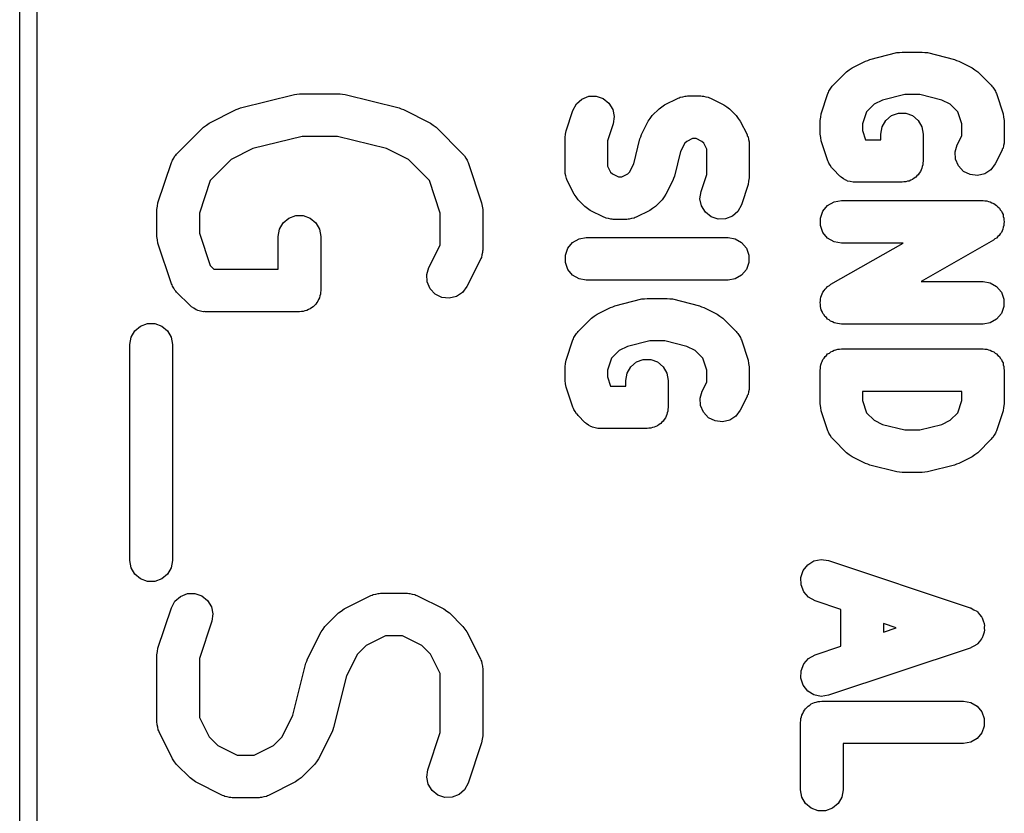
# Model space of a CAD drawing. Extents: x 81 to 161, y -172 to -32.
# Tile 70 of 94: x 95.87 to 102.82, y -92.92 to -87.32. Entities that reach past the tile are written whole.
import ezdxf

# ---------------------------------------------------------------- set-up
doc = ezdxf.new("R2010")
doc.units = 0
doc.header["$MEASUREMENT"] = 0
doc.layers.add('BLACK', color=7, linetype='CONTINUOUS')

msp = doc.modelspace()

# ---------------------------------------------------------------- linework, layer by layer
at = {"layer": 'BLACK', "linetype": 'CONTINUOUS'}
for p, q in [((95.987, -75.845), (95.987, -105.476)), ((95.867, -105.41), (95.867, -75.9103)), ((101.868, -87.5958), (102.059, -87.5481)), ((102.059, -87.5481), (102.077, -87.5469)), ((102.077, -87.5469), (102.095, -87.5437)), ((102.095, -87.5437), (102.238, -87.5437)), ((102.238, -87.5437), (102.256, -87.5469)), ((102.256, -87.5469), (102.274, -87.5481)), ((102.274, -87.5481), (102.465, -87.5958)), ((101.742, -87.6547), (101.838, -87.6071)), ((101.838, -87.6071), (101.853, -87.6024)), ((101.853, -87.6024), (101.868, -87.5958)), ((102.465, -87.5958), (102.48, -87.6024)), ((102.48, -87.6024), (102.496, -87.6071)), ((102.496, -87.6071), (102.591, -87.6547)), ((101.608, -87.7781), (101.703, -87.6828)), ((101.703, -87.6828), (101.723, -87.6691)), ((101.723, -87.6691), (101.742, -87.6547)), ((102.591, -87.6547), (102.61, -87.669)), ((102.61, -87.669), (102.63, -87.6828)), ((102.63, -87.6828), (102.725, -87.7781)), ((101.603, -87.7852), (101.608, -87.7781)), ((102.725, -87.7781), (102.73, -87.7852)), ((97.425, -87.9383), (97.806, -87.843)), ((97.806, -87.843), (97.8243, -87.8418)), ((97.8243, -87.8418), (97.8424, -87.8386)), ((97.8424, -87.8386), (98.1281, -87.8386)), ((98.1281, -87.8386), (98.1462, -87.8418)), ((98.1462, -87.8418), (98.1645, -87.843)), ((98.1645, -87.843), (98.5454, -87.9383)), ((101.524, -87.9796), (101.572, -87.8367)), ((101.572, -87.8367), (101.576, -87.8291)), ((101.576, -87.8291), (101.578, -87.8207)), ((101.578, -87.8207), (101.588, -87.8064)), ((101.588, -87.8064), (101.597, -87.7909)), ((101.597, -87.7909), (101.603, -87.7852)), ((102.114, -87.8437), (101.957, -87.8828)), ((102.22, -87.8437), (102.114, -87.8437)), ((102.376, -87.8828), (102.22, -87.8437)), ((102.73, -87.7852), (102.736, -87.7909)), ((102.736, -87.7909), (102.745, -87.8064)), ((102.745, -87.8064), (102.755, -87.8207)), ((102.755, -87.8207), (102.757, -87.8291)), ((102.757, -87.8291), (102.761, -87.8367)), ((102.761, -87.8367), (102.809, -87.9796)), ((99.7719, -87.9558), (99.7967, -87.9099)), ((99.7967, -87.9099), (99.8357, -87.8754)), ((99.8357, -87.8754), (99.8842, -87.8562)), ((99.8842, -87.8562), (99.9362, -87.8548)), ((99.9362, -87.8548), (99.9857, -87.8713)), ((99.9857, -87.8713), (100.026, -87.9037)), ((100.026, -87.9037), (100.054, -87.9481)), ((100.399, -87.931), (100.419, -87.9166)), ((100.419, -87.9166), (100.514, -87.869)), ((100.514, -87.869), (100.522, -87.8666)), ((100.522, -87.8666), (100.53, -87.8622)), ((100.53, -87.8622), (100.547, -87.8592)), ((100.547, -87.8592), (100.564, -87.8542)), ((100.564, -87.8542), (100.572, -87.8547)), ((100.572, -87.8547), (100.581, -87.8532)), ((100.581, -87.8532), (100.676, -87.8532)), ((100.676, -87.8532), (100.685, -87.8547)), ((100.685, -87.8547), (100.693, -87.8542)), ((100.693, -87.8542), (100.71, -87.8592)), ((100.71, -87.8592), (100.727, -87.8622)), ((100.727, -87.8622), (100.735, -87.8666)), ((100.735, -87.8666), (100.743, -87.869)), ((100.743, -87.869), (100.838, -87.9166)), ((100.838, -87.9166), (100.858, -87.931)), ((101.898, -87.9122), (101.845, -87.9652)), ((101.957, -87.8828), (101.898, -87.9122)), ((102.435, -87.9122), (102.376, -87.8828)), ((102.488, -87.9652), (102.435, -87.9122)), ((97.2039, -88.0449), (97.3943, -87.9496)), ((97.3943, -87.9496), (97.4101, -87.945)), ((97.4101, -87.945), (97.425, -87.9383)), ((98.5454, -87.9383), (98.5604, -87.945)), ((98.5604, -87.945), (98.5761, -87.9496)), ((98.5761, -87.9496), (98.7666, -88.0449)), ((99.7243, -88.0986), (99.7719, -87.9558)), ((100.054, -87.9481), (100.064, -87.9991)), ((100.332, -87.9924), (100.38, -87.9447)), ((100.38, -87.9447), (100.399, -87.931)), ((100.858, -87.931), (100.877, -87.9447)), ((100.877, -87.9447), (100.925, -87.9924)), ((101.521, -88.0033), (101.524, -87.9796)), ((101.845, -87.9652), (101.817, -88.0513)), ((102.02, -87.9923), (102.069, -87.9745)), ((102.069, -87.9745), (102.121, -87.9745)), ((102.121, -87.9745), (102.17, -87.9923)), ((102.517, -88.0513), (102.488, -87.9652)), ((102.809, -87.9796), (102.812, -88.0033)), ((97.1846, -88.0592), (97.2039, -88.0449)), ((98.7666, -88.0449), (98.7859, -88.0592)), ((100.057, -88.0506), (100.017, -88.1704)), ((100.064, -87.9991), (100.057, -88.0506)), ((100.256, -88.1266), (100.304, -88.0313)), ((100.304, -88.0313), (100.318, -88.012)), ((100.318, -88.012), (100.332, -87.9924)), ((100.925, -87.9924), (100.939, -88.012)), ((100.939, -88.012), (100.953, -88.0313)), ((100.953, -88.0313), (101.001, -88.1266)), ((101.517, -88.027), (101.521, -88.0033)), ((101.517, -88.1222), (101.517, -88.027)), ((101.817, -88.0513), (101.817, -88.0979)), ((101.954, -88.0709), (101.98, -88.0258)), ((101.98, -88.0258), (102.02, -87.9923)), ((102.17, -87.9923), (102.21, -88.0258)), ((102.21, -88.0258), (102.236, -88.0709)), ((102.517, -88.1344), (102.517, -88.0513)), ((102.812, -88.0033), (102.817, -88.027)), ((102.817, -88.027), (102.817, -88.1699)), ((96.9744, -88.2635), (97.1649, -88.073)), ((97.1649, -88.073), (97.1846, -88.0592)), ((98.7859, -88.0592), (98.8056, -88.073)), ((98.8056, -88.073), (98.9961, -88.2635)), ((99.7166, -88.146), (99.7208, -88.1224)), ((99.7208, -88.1224), (99.7243, -88.0986)), ((101.521, -88.1459), (101.517, -88.1222)), ((101.817, -88.0979), (101.838, -88.1627)), ((101.945, -88.1222), (101.954, -88.0709)), ((101.945, -88.1627), (101.945, -88.1222)), ((102.236, -88.0709), (102.245, -88.1222)), ((102.245, -88.1222), (102.245, -88.3127)), ((97.8608, -88.1386), (97.5138, -88.2253)), ((98.1096, -88.1386), (97.8608, -88.1386)), ((98.4567, -88.2253), (98.1096, -88.1386)), ((99.7166, -88.3841), (99.7166, -88.146)), ((100.017, -88.1704), (100.017, -88.3487)), ((100.201, -88.3318), (100.245, -88.1573)), ((100.245, -88.1573), (100.252, -88.1423)), ((100.252, -88.1423), (100.256, -88.1266)), ((100.561, -88.1873), (100.532, -88.246)), ((100.575, -88.1741), (100.561, -88.1873)), ((100.616, -88.1532), (100.575, -88.1741)), ((100.641, -88.1532), (100.616, -88.1532)), ((100.683, -88.1741), (100.641, -88.1532)), ((100.696, -88.1873), (100.683, -88.1741)), ((100.717, -88.2291), (100.696, -88.1873)), ((101.001, -88.1266), (101.003, -88.1349)), ((101.003, -88.1349), (101.008, -88.1424)), ((101.008, -88.1424), (101.011, -88.1597)), ((101.011, -88.1597), (101.016, -88.1765)), ((101.016, -88.1765), (101.015, -88.1851)), ((101.015, -88.1851), (101.017, -88.1937)), ((101.017, -88.1937), (101.017, -88.4318)), ((101.524, -88.1697), (101.521, -88.1459)), ((101.572, -88.3125), (101.524, -88.1697)), ((101.838, -88.1627), (101.945, -88.1627)), ((102.485, -88.198), (102.517, -88.1344)), ((102.816, -88.187), (102.811, -88.2039)), ((102.817, -88.1699), (102.815, -88.1784)), ((102.815, -88.1784), (102.816, -88.187)), ((96.9694, -88.2705), (96.9744, -88.2635)), ((97.5138, -88.2253), (97.3598, -88.3023)), ((98.6107, -88.3023), (98.4567, -88.2253)), ((98.9961, -88.2635), (99.001, -88.2705)), ((100.532, -88.246), (100.488, -88.4205)), ((100.717, -88.4074), (100.717, -88.2291)), ((102.47, -88.2479), (102.485, -88.198)), ((102.473, -88.2999), (102.47, -88.2479)), ((102.801, -88.2369), (102.753, -88.3322)), ((102.803, -88.2287), (102.801, -88.2369)), ((102.808, -88.2212), (102.803, -88.2287)), ((102.811, -88.2039), (102.808, -88.2212)), ((96.8429, -88.6078), (96.9382, -88.3221)), ((96.9382, -88.3221), (96.9423, -88.3145)), ((96.9423, -88.3145), (96.9445, -88.3061)), ((96.9445, -88.3061), (96.9546, -88.2917)), ((96.9546, -88.2917), (96.963, -88.2763)), ((96.963, -88.2763), (96.9694, -88.2705)), ((97.3598, -88.3023), (97.2116, -88.4505)), ((98.7589, -88.4505), (98.6107, -88.3023)), ((99.001, -88.2705), (99.0075, -88.2763)), ((99.0075, -88.2763), (99.0159, -88.2917)), ((99.0159, -88.2917), (99.0259, -88.3061)), ((99.0259, -88.3061), (99.0282, -88.3145)), ((99.0282, -88.3145), (99.0323, -88.3221)), ((99.0323, -88.3221), (99.1275, -88.6078)), ((100.172, -88.3905), (100.201, -88.3318)), ((101.576, -88.3201), (101.572, -88.3125)), ((101.578, -88.3285), (101.576, -88.3201)), ((101.588, -88.3429), (101.578, -88.3285)), ((102.245, -88.3127), (102.243, -88.3256)), ((102.243, -88.3256), (102.243, -88.3388)), ((102.494, -88.3477), (102.473, -88.2999)), ((102.753, -88.3322), (102.722, -88.374)), ((99.7181, -88.3927), (99.7166, -88.3841)), ((99.7176, -88.4013), (99.7181, -88.3927)), ((99.7226, -88.4181), (99.7176, -88.4013)), ((100.017, -88.3487), (100.038, -88.3905)), ((100.038, -88.3905), (100.051, -88.4037)), ((100.051, -88.4037), (100.093, -88.4246)), ((100.117, -88.4246), (100.159, -88.4037)), ((100.159, -88.4037), (100.172, -88.3905)), ((101.597, -88.3583), (101.588, -88.3429)), ((101.603, -88.3641), (101.597, -88.3583)), ((101.608, -88.3712), (101.603, -88.3641)), ((101.656, -88.4188), (101.608, -88.3712)), ((102.217, -88.3978), (102.21, -88.4091)), ((102.225, -88.3877), (102.217, -88.3978)), ((102.23, -88.3754), (102.225, -88.3877)), ((102.236, -88.364), (102.23, -88.3754)), ((102.238, -88.3511), (102.236, -88.364)), ((102.243, -88.3388), (102.238, -88.3511)), ((102.53, -88.3856), (102.494, -88.3477)), ((102.576, -88.4089), (102.53, -88.3856)), ((102.679, -88.4027), (102.628, -88.4148)), ((102.722, -88.374), (102.679, -88.4027)), ((97.2116, -88.4505), (97.1352, -88.6796)), ((98.8352, -88.6796), (98.7589, -88.4505)), ((99.7257, -88.4354), (99.7226, -88.4181)), ((99.73, -88.4429), (99.7257, -88.4354)), ((99.7325, -88.4512), (99.73, -88.4429)), ((99.7801, -88.5465), (99.7325, -88.4512)), ((100.093, -88.4246), (100.117, -88.4246)), ((100.477, -88.4512), (100.429, -88.5465)), ((100.482, -88.4355), (100.477, -88.4512)), ((100.488, -88.4205), (100.482, -88.4355)), ((100.677, -88.5272), (100.717, -88.4074)), ((101.012, -88.4554), (101.009, -88.4792)), ((101.017, -88.4318), (101.012, -88.4554)), ((101.661, -88.4226), (101.656, -88.4188)), ((101.665, -88.4276), (101.661, -88.4226)), ((101.682, -88.4374), (101.665, -88.4276)), ((101.698, -88.4487), (101.682, -88.4374)), ((101.705, -88.4504), (101.698, -88.4487)), ((101.711, -88.4537), (101.705, -88.4504)), ((101.73, -88.4571), (101.711, -88.4537)), ((101.749, -88.4621), (101.73, -88.4571)), ((101.755, -88.4616), (101.749, -88.4621)), ((101.762, -88.4627), (101.755, -88.4616)), ((102.095, -88.4627), (101.762, -88.4627)), ((102.108, -88.4604), (102.095, -88.4627)), ((102.121, -88.4604), (102.108, -88.4604)), ((102.134, -88.4559), (102.121, -88.4604)), ((102.146, -88.4537), (102.134, -88.4559)), ((102.158, -88.4471), (102.146, -88.4537)), ((102.17, -88.4426), (102.158, -88.4471)), ((102.18, -88.4342), (102.17, -88.4426)), ((102.192, -88.4276), (102.18, -88.4342)), ((102.2, -88.4176), (102.192, -88.4276)), ((102.21, -88.4091), (102.2, -88.4176)), ((102.628, -88.4148), (102.576, -88.4089)), ((100.669, -88.5787), (100.677, -88.5272)), ((101.009, -88.4792), (100.961, -88.6221)), ((96.8394, -88.6316), (96.8429, -88.6078)), ((99.1275, -88.6078), (99.1311, -88.6316)), ((99.7944, -88.5658), (99.7801, -88.5465)), ((99.8082, -88.5854), (99.7944, -88.5658)), ((99.8558, -88.6331), (99.8082, -88.5854)), ((100.401, -88.5854), (100.354, -88.6331)), ((100.415, -88.5658), (100.401, -88.5854)), ((100.429, -88.5465), (100.415, -88.5658)), ((100.679, -88.6298), (100.669, -88.5787)), ((101.57, -88.6264), (101.615, -88.6003)), ((101.615, -88.6003), (101.667, -88.5913)), ((101.667, -88.5913), (102.667, -88.5913)), ((102.667, -88.5913), (102.68, -88.5936)), ((102.68, -88.5936), (102.693, -88.5937)), ((102.693, -88.5937), (102.705, -88.5981)), ((102.705, -88.5981), (102.718, -88.6003)), ((102.718, -88.6003), (102.73, -88.6071)), ((102.73, -88.6071), (102.742, -88.6117)), ((102.742, -88.6117), (102.752, -88.62)), ((96.8352, -88.6552), (96.8394, -88.6316)), ((96.8352, -88.8457), (96.8352, -88.6552)), ((97.1352, -88.6796), (97.1352, -88.8214)), ((98.8352, -88.9055), (98.8352, -88.6796)), ((99.1311, -88.6316), (99.1352, -88.6552)), ((99.1352, -88.6552), (99.1352, -88.941)), ((99.8755, -88.6468), (99.8558, -88.6331)), ((99.8948, -88.6612), (99.8755, -88.6468)), ((99.99, -88.7088), (99.8948, -88.6612)), ((100.315, -88.6612), (100.219, -88.7088)), ((100.334, -88.6469), (100.315, -88.6612)), ((100.354, -88.6331), (100.334, -88.6469)), ((100.707, -88.6741), (100.679, -88.6298)), ((100.748, -88.7065), (100.707, -88.6741)), ((100.936, -88.6679), (100.898, -88.7024)), ((100.961, -88.6221), (100.936, -88.6679)), ((101.519, -88.7152), (101.537, -88.6663)), ((101.537, -88.6663), (101.57, -88.6264)), ((102.752, -88.62), (102.763, -88.6264)), ((102.763, -88.6264), (102.772, -88.6367)), ((102.772, -88.6367), (102.782, -88.6454)), ((102.782, -88.6454), (102.788, -88.6565)), ((102.788, -88.6565), (102.797, -88.6663)), ((102.797, -88.6663), (102.801, -88.6789)), ((102.801, -88.6789), (102.808, -88.6906)), ((97.7014, -88.7944), (97.7275, -88.7493)), ((97.7275, -88.7493), (97.7674, -88.7158)), ((97.7674, -88.7158), (97.8163, -88.698)), ((97.8163, -88.698), (97.8684, -88.698)), ((97.8684, -88.698), (97.9174, -88.7158)), ((97.9174, -88.7158), (97.9573, -88.7493)), ((97.9573, -88.7493), (97.9833, -88.7944)), ((99.9983, -88.7112), (99.99, -88.7088)), ((100.006, -88.7156), (99.9983, -88.7112)), ((100.023, -88.7186), (100.006, -88.7156)), ((100.04, -88.7236), (100.023, -88.7186)), ((100.049, -88.7231), (100.04, -88.7236)), ((100.057, -88.7246), (100.049, -88.7231)), ((100.152, -88.7246), (100.057, -88.7246)), ((100.161, -88.7231), (100.152, -88.7246)), ((100.169, -88.7236), (100.161, -88.7231)), ((100.186, -88.7186), (100.169, -88.7236)), ((100.204, -88.7156), (100.186, -88.7186)), ((100.211, -88.7112), (100.204, -88.7156)), ((100.219, -88.7088), (100.211, -88.7112)), ((100.797, -88.723), (100.748, -88.7065)), ((100.849, -88.7216), (100.797, -88.723)), ((100.898, -88.7024), (100.849, -88.7216)), ((101.519, -88.7673), (101.519, -88.7152)), ((102.808, -88.6906), (102.81, -88.7032)), ((102.81, -88.7032), (102.814, -88.7152)), ((102.814, -88.7152), (102.814, -88.7287)), ((102.814, -88.7287), (102.817, -88.742)), ((102.817, -88.742), (102.814, -88.7545)), ((97.6924, -88.8457), (97.7014, -88.7944)), ((97.9833, -88.7944), (97.9924, -88.8457)), ((101.537, -88.8163), (101.519, -88.7673)), ((101.57, -88.8562), (101.537, -88.8163)), ((102.797, -88.8163), (102.788, -88.8266)), ((102.801, -88.8043), (102.797, -88.8163)), ((102.807, -88.7932), (102.801, -88.8043)), ((102.81, -88.78), (102.807, -88.7932)), ((102.814, -88.7673), (102.81, -88.78)), ((102.814, -88.7545), (102.814, -88.7673)), ((96.8394, -88.8694), (96.8352, -88.8457)), ((96.8429, -88.8931), (96.8394, -88.8694)), ((97.1352, -88.8214), (97.2116, -89.0504)), ((97.6924, -89.0767), (97.6924, -88.8457)), ((97.9924, -88.8457), (97.9924, -89.2267)), ((99.7367, -88.9282), (99.7702, -88.8883)), ((99.7702, -88.8883), (99.8153, -88.8622)), ((99.8153, -88.8622), (99.8666, -88.8532)), ((99.8666, -88.8532), (100.867, -88.8532)), ((100.867, -88.8532), (100.918, -88.8622)), ((100.918, -88.8622), (100.963, -88.8883)), ((100.963, -88.8883), (100.997, -88.9282)), ((101.615, -88.8822), (101.57, -88.8562)), ((101.667, -88.8913), (101.615, -88.8822)), ((102.741, -88.8715), (102.231, -89.1627)), ((102.751, -88.8629), (102.741, -88.8715)), ((102.763, -88.8562), (102.751, -88.8629)), ((102.771, -88.8464), (102.763, -88.8562)), ((102.781, -88.8382), (102.771, -88.8464)), ((102.788, -88.8266), (102.781, -88.8382)), ((96.9382, -89.1789), (96.8429, -88.8931)), ((98.7558, -89.0643), (98.8352, -88.9055)), ((99.1343, -88.9581), (99.1292, -88.9749)), ((99.1352, -88.941), (99.1337, -88.9495)), ((99.1337, -88.9495), (99.1343, -88.9581)), ((99.7189, -88.9771), (99.7367, -88.9282)), ((100.997, -88.9282), (101.014, -88.9771)), ((101.592, -89.1825), (102.102, -88.8913)), ((102.102, -88.8913), (101.667, -88.8913)), ((99.1194, -89.008), (99.0242, -89.1985)), ((99.1219, -88.9997), (99.1194, -89.008)), ((99.1262, -88.9923), (99.1219, -88.9997)), ((99.1292, -88.9749), (99.1262, -88.9923)), ((99.7189, -89.0292), (99.7189, -88.9771)), ((99.7367, -89.0782), (99.7189, -89.0292)), ((101.014, -89.0292), (100.997, -89.0782)), ((101.014, -88.9771), (101.014, -89.0292)), ((97.2116, -89.0504), (97.2378, -89.0767)), ((97.2378, -89.0767), (97.6924, -89.0767)), ((98.741, -89.1143), (98.7558, -89.0643)), ((99.7702, -89.1181), (99.7367, -89.0782)), ((100.997, -89.0782), (100.963, -89.1181)), ((98.7441, -89.1663), (98.741, -89.1143)), ((98.7648, -89.2141), (98.7441, -89.1663)), ((99.8153, -89.1441), (99.7702, -89.1181)), ((99.8666, -89.1532), (99.8153, -89.1441)), ((100.867, -89.1532), (99.8666, -89.1532)), ((100.918, -89.1441), (100.867, -89.1532)), ((100.963, -89.1181), (100.918, -89.1441)), ((102.231, -89.1627), (102.667, -89.1627)), ((102.667, -89.1627), (102.718, -89.1718)), ((96.9423, -89.1865), (96.9382, -89.1789)), ((96.9445, -89.1948), (96.9423, -89.1865)), ((96.9546, -89.2092), (96.9445, -89.1948)), ((96.963, -89.2247), (96.9546, -89.2092)), ((96.9694, -89.2304), (96.963, -89.2247)), ((96.9744, -89.2375), (96.9694, -89.2304)), ((97.0696, -89.3327), (96.9744, -89.2375)), ((97.9924, -89.2267), (97.9901, -89.2396)), ((98.8006, -89.2519), (98.7648, -89.2141)), ((99.0242, -89.1985), (98.9931, -89.2404)), ((101.532, -89.2497), (101.537, -89.2377)), ((101.537, -89.2377), (101.545, -89.2274)), ((101.545, -89.2274), (101.552, -89.2158)), ((101.552, -89.2158), (101.562, -89.2076)), ((101.562, -89.2076), (101.57, -89.1978)), ((101.57, -89.1978), (101.582, -89.1911)), ((101.582, -89.1911), (101.592, -89.1825)), ((102.718, -89.1718), (102.763, -89.1978)), ((102.763, -89.1978), (102.797, -89.2377)), ((102.797, -89.2377), (102.814, -89.2867)), ((97.9723, -89.3017), (97.9638, -89.3117)), ((97.9768, -89.2893), (97.9723, -89.3017)), ((97.9833, -89.278), (97.9768, -89.2893)), ((97.9856, -89.265), (97.9833, -89.278)), ((97.9901, -89.2527), (97.9856, -89.265)), ((97.9901, -89.2396), (97.9901, -89.2527)), ((98.8472, -89.2752), (98.8006, -89.2519)), ((98.899, -89.2812), (98.8472, -89.2752)), ((98.9497, -89.2691), (98.899, -89.2812)), ((98.9931, -89.2404), (98.9497, -89.2691)), ((100.068, -89.3339), (100.259, -89.2862)), ((100.259, -89.2862), (100.277, -89.2849)), ((100.277, -89.2849), (100.295, -89.2818)), ((100.295, -89.2818), (100.438, -89.2818)), ((100.438, -89.2818), (100.456, -89.2849)), ((100.456, -89.2849), (100.474, -89.2862)), ((100.474, -89.2862), (100.665, -89.3339)), ((101.517, -89.312), (101.519, -89.2995)), ((101.519, -89.2867), (101.523, -89.274)), ((101.519, -89.2995), (101.519, -89.2867)), ((101.523, -89.274), (101.526, -89.2608)), ((101.526, -89.2608), (101.532, -89.2497)), ((102.814, -89.2867), (102.814, -89.3388)), ((97.0751, -89.3365), (97.0696, -89.3327)), ((97.0793, -89.3416), (97.0751, -89.3365)), ((97.0963, -89.3514), (97.0793, -89.3416)), ((97.1123, -89.3626), (97.0963, -89.3514)), ((97.1187, -89.3643), (97.1123, -89.3626)), ((97.1244, -89.3676), (97.1187, -89.3643)), ((97.1437, -89.371), (97.1244, -89.3676)), ((97.1626, -89.3761), (97.1437, -89.371)), ((97.1692, -89.3755), (97.1626, -89.3761)), ((97.1757, -89.3767), (97.1692, -89.3755)), ((97.8424, -89.3767), (97.1757, -89.3767)), ((97.8553, -89.3744), (97.8424, -89.3767)), ((97.8684, -89.3744), (97.8553, -89.3744)), ((97.8808, -89.3699), (97.8684, -89.3744)), ((97.8937, -89.3676), (97.8808, -89.3699)), ((97.905, -89.3611), (97.8937, -89.3676)), ((97.9174, -89.3566), (97.905, -89.3611)), ((97.9274, -89.3481), (97.9174, -89.3566)), ((97.9388, -89.3416), (97.9274, -89.3481)), ((97.9472, -89.3315), (97.9388, -89.3416)), ((97.9573, -89.3231), (97.9472, -89.3315)), ((97.9638, -89.3117), (97.9573, -89.3231)), ((99.9424, -89.3928), (100.038, -89.3452)), ((100.038, -89.3452), (100.053, -89.3405)), ((100.053, -89.3405), (100.068, -89.3339)), ((100.665, -89.3339), (100.68, -89.3405)), ((100.68, -89.3405), (100.696, -89.3452)), ((100.696, -89.3452), (100.791, -89.3928)), ((101.519, -89.3253), (101.517, -89.312)), ((101.519, -89.3388), (101.519, -89.3253)), ((101.523, -89.3508), (101.519, -89.3388)), ((101.525, -89.3634), (101.523, -89.3508)), ((101.532, -89.3751), (101.525, -89.3634)), ((101.537, -89.3877), (101.532, -89.3751)), ((102.814, -89.3388), (102.797, -89.3877)), ((99.8082, -89.5162), (99.9034, -89.4209)), ((99.9034, -89.4209), (99.9231, -89.4072)), ((99.9231, -89.4072), (99.9424, -89.3928)), ((100.791, -89.3928), (100.81, -89.4071)), ((100.81, -89.4071), (100.83, -89.4209)), ((100.83, -89.4209), (100.925, -89.5162)), ((101.545, -89.3975), (101.537, -89.3877)), ((101.551, -89.4086), (101.545, -89.3975)), ((101.562, -89.4173), (101.551, -89.4086)), ((101.57, -89.4276), (101.562, -89.4173)), ((101.581, -89.434), (101.57, -89.4276)), ((101.591, -89.4423), (101.581, -89.434)), ((101.604, -89.4469), (101.591, -89.4423)), ((102.763, -89.4276), (102.718, -89.4537)), ((102.797, -89.3877), (102.763, -89.4276)), ((96.6538, -89.5563), (96.6799, -89.5112)), ((96.6799, -89.5112), (96.7198, -89.4777)), ((96.7198, -89.4777), (96.7687, -89.4599)), ((96.7687, -89.4599), (96.8208, -89.4599)), ((96.8208, -89.4599), (96.8698, -89.4777)), ((96.8698, -89.4777), (96.9097, -89.5112)), ((96.9097, -89.5112), (96.9357, -89.5563)), ((101.615, -89.4537), (101.604, -89.4469)), ((101.628, -89.4559), (101.615, -89.4537)), ((101.64, -89.4603), (101.628, -89.4559)), ((101.653, -89.4604), (101.64, -89.4603)), ((101.667, -89.4627), (101.653, -89.4604)), ((102.667, -89.4627), (101.667, -89.4627)), ((102.718, -89.4537), (102.667, -89.4627)), ((96.6448, -89.6076), (96.6538, -89.5563)), ((96.9357, -89.5563), (96.9448, -89.6076)), ((99.7243, -89.7177), (99.7719, -89.5748)), ((99.7719, -89.5748), (99.7761, -89.5672)), ((99.7761, -89.5672), (99.7783, -89.5588)), ((99.7783, -89.5588), (99.7884, -89.5444)), ((99.7884, -89.5444), (99.7967, -89.529)), ((99.7967, -89.529), (99.8032, -89.5233)), ((99.8032, -89.5233), (99.8082, -89.5162)), ((100.314, -89.5818), (100.157, -89.6209)), ((100.42, -89.5818), (100.314, -89.5818)), ((100.576, -89.6209), (100.42, -89.5818)), ((100.925, -89.5162), (100.93, -89.5233)), ((100.93, -89.5233), (100.936, -89.529)), ((100.936, -89.529), (100.945, -89.5444)), ((100.945, -89.5444), (100.955, -89.5588)), ((100.955, -89.5588), (100.957, -89.5672)), ((100.957, -89.5672), (100.961, -89.5748)), ((100.961, -89.5748), (101.009, -89.7177)), ((96.6448, -91.1314), (96.6448, -89.6076)), ((96.9448, -89.6076), (96.9448, -91.1314)), ((100.098, -89.6503), (100.045, -89.7033)), ((100.157, -89.6209), (100.098, -89.6503)), ((100.635, -89.6503), (100.576, -89.6209)), ((100.688, -89.7033), (100.635, -89.6503)), ((101.592, -89.659), (101.604, -89.6545)), ((101.604, -89.6545), (101.615, -89.6479)), ((101.615, -89.6479), (101.628, -89.6457)), ((101.628, -89.6457), (101.641, -89.6412)), ((101.641, -89.6412), (101.654, -89.6412)), ((101.654, -89.6412), (101.667, -89.6389)), ((101.667, -89.6389), (102.667, -89.6389)), ((102.667, -89.6389), (102.68, -89.6412)), ((102.68, -89.6412), (102.693, -89.6412)), ((102.693, -89.6412), (102.705, -89.6457)), ((102.705, -89.6457), (102.718, -89.6479)), ((102.718, -89.6479), (102.729, -89.6545)), ((102.729, -89.6545), (102.742, -89.659)), ((99.7208, -89.7414), (99.7243, -89.7177)), ((100.045, -89.7033), (100.017, -89.7894)), ((100.22, -89.7304), (100.269, -89.7126)), ((100.269, -89.7126), (100.321, -89.7126)), ((100.321, -89.7126), (100.37, -89.7304)), ((100.717, -89.7894), (100.688, -89.7033)), ((101.009, -89.7177), (101.012, -89.7414)), ((101.532, -89.7262), (101.537, -89.7139)), ((101.537, -89.7139), (101.545, -89.7039)), ((101.545, -89.7039), (101.552, -89.6925)), ((101.552, -89.6925), (101.562, -89.684)), ((101.562, -89.684), (101.57, -89.674)), ((101.57, -89.674), (101.582, -89.6674)), ((101.582, -89.6674), (101.592, -89.659)), ((102.742, -89.659), (102.752, -89.6674)), ((102.752, -89.6674), (102.763, -89.674)), ((102.763, -89.674), (102.771, -89.684)), ((102.771, -89.684), (102.782, -89.6925)), ((102.782, -89.6925), (102.788, -89.7039)), ((102.788, -89.7039), (102.797, -89.7139)), ((102.797, -89.7139), (102.801, -89.7262)), ((99.7166, -89.7651), (99.7208, -89.7414)), ((99.7166, -89.8603), (99.7166, -89.7651)), ((100.017, -89.7894), (100.017, -89.836)), ((100.154, -89.809), (100.18, -89.7639)), ((100.18, -89.7639), (100.22, -89.7304)), ((100.37, -89.7304), (100.41, -89.7639)), ((100.41, -89.7639), (100.436, -89.809)), ((100.717, -89.8725), (100.717, -89.7894)), ((101.012, -89.7414), (101.017, -89.7651)), ((101.017, -89.7651), (101.017, -89.908)), ((101.517, -89.7889), (101.519, -89.776)), ((101.517, -90.027), (101.517, -89.7889)), ((101.519, -89.7629), (101.523, -89.7505)), ((101.519, -89.776), (101.519, -89.7629)), ((101.523, -89.7505), (101.526, -89.7376)), ((101.526, -89.7376), (101.532, -89.7262)), ((102.801, -89.7262), (102.808, -89.7376)), ((102.808, -89.7376), (102.81, -89.7505)), ((102.81, -89.7505), (102.814, -89.7629)), ((102.814, -89.7629), (102.814, -89.776)), ((102.814, -89.776), (102.817, -89.7889)), ((102.817, -89.7889), (102.817, -90.027)), ((99.7208, -89.884), (99.7166, -89.8603)), ((100.017, -89.836), (100.038, -89.9008)), ((100.145, -89.8603), (100.154, -89.809)), ((100.145, -89.9008), (100.145, -89.8603)), ((100.436, -89.809), (100.445, -89.8603)), ((100.445, -89.8603), (100.445, -90.0508)), ((99.7243, -89.9078), (99.7208, -89.884)), ((99.7719, -90.0506), (99.7243, -89.9078)), ((100.038, -89.9008), (100.145, -89.9008)), ((100.685, -89.9361), (100.717, -89.8725)), ((101.016, -89.9251), (101.011, -89.9419)), ((101.017, -89.908), (101.015, -89.9165)), ((101.015, -89.9165), (101.016, -89.9251)), ((100.67, -89.986), (100.685, -89.9361)), ((100.673, -90.038), (100.67, -89.986)), ((101.001, -89.975), (100.953, -90.0703)), ((101.003, -89.9667), (101.001, -89.975)), ((101.008, -89.9593), (101.003, -89.9667)), ((101.011, -89.9419), (101.008, -89.9593)), ((101.817, -89.9389), (101.817, -90.0027)), ((102.517, -89.9389), (101.817, -89.9389)), ((102.517, -90.0027), (102.517, -89.9389)), ((99.7761, -90.0582), (99.7719, -90.0506)), ((99.7783, -90.0666), (99.7761, -90.0582)), ((99.7884, -90.081), (99.7783, -90.0666)), ((100.445, -90.0508), (100.443, -90.0637)), ((100.443, -90.0637), (100.443, -90.0769)), ((100.694, -90.0858), (100.673, -90.038)), ((100.953, -90.0703), (100.922, -90.1121)), ((101.521, -90.0507), (101.517, -90.027)), ((101.524, -90.0744), (101.521, -90.0507)), ((101.817, -90.0027), (101.845, -90.0888)), ((102.488, -90.0888), (102.517, -90.0027)), ((102.812, -90.0507), (102.809, -90.0744)), ((102.817, -90.027), (102.812, -90.0507)), ((99.7967, -90.0964), (99.7884, -90.081)), ((99.8032, -90.1022), (99.7967, -90.0964)), ((99.8082, -90.1093), (99.8032, -90.1022)), ((99.8558, -90.1569), (99.8082, -90.1093)), ((100.417, -90.1359), (100.41, -90.1472)), ((100.425, -90.1258), (100.417, -90.1359)), ((100.43, -90.1135), (100.425, -90.1258)), ((100.436, -90.1021), (100.43, -90.1135)), ((100.438, -90.0892), (100.436, -90.1021)), ((100.443, -90.0769), (100.438, -90.0892)), ((100.73, -90.1237), (100.694, -90.0858)), ((100.776, -90.147), (100.73, -90.1237)), ((100.879, -90.1408), (100.828, -90.1529)), ((100.922, -90.1121), (100.879, -90.1408)), ((101.572, -90.2173), (101.524, -90.0744)), ((101.845, -90.0888), (101.898, -90.1418)), ((102.435, -90.1418), (102.488, -90.0888)), ((102.809, -90.0744), (102.761, -90.2173)), ((99.8612, -90.1607), (99.8558, -90.1569)), ((99.8654, -90.1657), (99.8612, -90.1607)), ((99.8824, -90.1755), (99.8654, -90.1657)), ((99.8985, -90.1868), (99.8824, -90.1755)), ((99.9048, -90.1885), (99.8985, -90.1868)), ((99.9106, -90.1918), (99.9048, -90.1885)), ((99.9299, -90.1952), (99.9106, -90.1918)), ((99.9488, -90.2002), (99.9299, -90.1952)), ((99.9554, -90.1997), (99.9488, -90.2002)), ((99.9619, -90.2008), (99.9554, -90.1997)), ((100.295, -90.2008), (99.9619, -90.2008)), ((100.308, -90.1985), (100.295, -90.2008)), ((100.321, -90.1985), (100.308, -90.1985)), ((100.334, -90.194), (100.321, -90.1985)), ((100.346, -90.1918), (100.334, -90.194)), ((100.358, -90.1852), (100.346, -90.1918)), ((100.37, -90.1807), (100.358, -90.1852)), ((100.38, -90.1723), (100.37, -90.1807)), ((100.392, -90.1657), (100.38, -90.1723)), ((100.4, -90.1557), (100.392, -90.1657)), ((100.41, -90.1472), (100.4, -90.1557)), ((100.828, -90.1529), (100.776, -90.147)), ((101.898, -90.1418), (101.957, -90.1712)), ((101.957, -90.1712), (102.114, -90.2103)), ((102.114, -90.2103), (102.22, -90.2103)), ((102.22, -90.2103), (102.376, -90.1712)), ((102.376, -90.1712), (102.435, -90.1418)), ((101.576, -90.2249), (101.572, -90.2173)), ((101.578, -90.2332), (101.576, -90.2249)), ((101.588, -90.2476), (101.578, -90.2332)), ((101.597, -90.2631), (101.588, -90.2476)), ((101.603, -90.2688), (101.597, -90.2631)), ((101.608, -90.2759), (101.603, -90.2688)), ((101.703, -90.3712), (101.608, -90.2759)), ((102.725, -90.2759), (102.63, -90.3712)), ((102.73, -90.2688), (102.725, -90.2759)), ((102.736, -90.2631), (102.73, -90.2688)), ((102.745, -90.2476), (102.736, -90.2631)), ((102.755, -90.2332), (102.745, -90.2476)), ((102.757, -90.2249), (102.755, -90.2332)), ((102.761, -90.2173), (102.757, -90.2249)), ((101.723, -90.3849), (101.703, -90.3712)), ((101.742, -90.3993), (101.723, -90.3849)), ((101.838, -90.4469), (101.742, -90.3993)), ((102.591, -90.3993), (102.496, -90.4469)), ((102.61, -90.3849), (102.591, -90.3993)), ((102.63, -90.3712), (102.61, -90.3849)), ((101.853, -90.4516), (101.838, -90.4469)), ((101.868, -90.4582), (101.853, -90.4516)), ((102.059, -90.5059), (101.868, -90.4582)), ((102.465, -90.4582), (102.274, -90.5059)), ((102.48, -90.4516), (102.465, -90.4582)), ((102.496, -90.4469), (102.48, -90.4516)), ((102.077, -90.5071), (102.059, -90.5059)), ((102.095, -90.5103), (102.077, -90.5071)), ((102.238, -90.5103), (102.095, -90.5103)), ((102.256, -90.5071), (102.238, -90.5103)), ((102.274, -90.5059), (102.256, -90.5071)), ((96.6538, -91.1827), (96.6448, -91.1314)), ((96.6799, -91.2278), (96.6538, -91.1827)), ((96.9357, -91.1827), (96.9097, -91.2278)), ((96.9448, -91.1314), (96.9357, -91.1827)), ((101.397, -91.2021), (101.429, -91.1612)), ((101.429, -91.1612), (101.473, -91.134)), ((101.473, -91.134), (101.525, -91.1235)), ((101.525, -91.1235), (101.576, -91.1312)), ((101.576, -91.1312), (102.576, -91.4645)), ((96.7198, -91.2613), (96.6799, -91.2278)), ((96.9097, -91.2278), (96.8698, -91.2613)), ((101.38, -91.2515), (101.397, -91.2021)), ((101.382, -91.3035), (101.38, -91.2515)), ((96.7687, -91.2791), (96.7198, -91.2613)), ((96.8208, -91.2791), (96.7687, -91.2791)), ((96.8698, -91.2613), (96.8208, -91.2791)), ((101.401, -91.352), (101.382, -91.3035)), ((96.963, -91.4191), (97.002, -91.3846)), ((97.002, -91.3846), (97.0504, -91.3654)), ((97.0504, -91.3654), (97.1025, -91.364)), ((97.1025, -91.364), (97.1519, -91.3805)), ((97.1519, -91.3805), (97.1927, -91.4129)), ((98.1562, -91.4735), (98.3467, -91.3782)), ((98.3467, -91.3782), (98.355, -91.3757)), ((98.355, -91.3757), (98.3625, -91.3714)), ((98.3625, -91.3714), (98.3798, -91.3684)), ((98.3798, -91.3684), (98.3967, -91.3634)), ((98.3967, -91.3634), (98.4053, -91.3639)), ((98.4053, -91.3639), (98.4138, -91.3624)), ((98.4138, -91.3624), (98.6043, -91.3624)), ((98.6043, -91.3624), (98.6128, -91.3639)), ((98.6128, -91.3639), (98.6214, -91.3634)), ((98.6214, -91.3634), (98.6383, -91.3684)), ((98.6383, -91.3684), (98.6556, -91.3714)), ((98.6556, -91.3714), (98.6631, -91.3757)), ((98.6631, -91.3757), (98.6714, -91.3782)), ((98.6714, -91.3782), (98.8618, -91.4735)), ((101.435, -91.391), (101.401, -91.352)), ((101.481, -91.4158), (101.435, -91.391)), ((96.9382, -91.4649), (96.963, -91.4191)), ((97.1927, -91.4129), (97.22, -91.4572)), ((97.22, -91.4572), (97.2304, -91.5083)), ((101.664, -91.4768), (101.481, -91.4158)), ((96.8429, -91.7507), (96.9382, -91.4649)), ((97.2304, -91.5083), (97.2228, -91.5598)), ((98.022, -91.5968), (98.1173, -91.5016)), ((98.1173, -91.5016), (98.1369, -91.4878)), ((98.1369, -91.4878), (98.1562, -91.4735)), ((98.8618, -91.4735), (98.8811, -91.4878)), ((98.8811, -91.4878), (98.9008, -91.5016)), ((98.9008, -91.5016), (98.9961, -91.5968)), ((101.664, -91.7368), (101.664, -91.4768)), ((102.576, -91.4645), (102.58, -91.4665)), ((102.58, -91.4665), (102.584, -91.4673)), ((102.584, -91.4673), (102.603, -91.4788)), ((102.603, -91.4788), (102.622, -91.4893)), ((102.622, -91.4893), (102.625, -91.4924)), ((102.625, -91.4924), (102.628, -91.4946)), ((102.628, -91.4946), (102.642, -91.5118)), ((102.642, -91.5118), (102.656, -91.5283)), ((102.656, -91.5283), (102.658, -91.5321)), ((97.2228, -91.5598), (97.1352, -91.8224)), ((98.0083, -91.6165), (98.022, -91.5968)), ((98.9961, -91.5968), (99.0098, -91.6165)), ((102.054, -91.6068), (101.964, -91.5768)), ((101.964, -91.5768), (101.964, -91.6368)), ((102.658, -91.5321), (102.661, -91.5354)), ((102.661, -91.5354), (102.667, -91.5563)), ((102.667, -91.5563), (102.676, -91.5767)), ((102.676, -91.5767), (102.676, -91.5809)), ((102.676, -91.5809), (102.677, -91.5848)), ((102.677, -91.5848), (102.676, -91.6068)), ((97.8987, -91.8263), (97.9939, -91.6358)), ((97.9939, -91.6358), (98.0083, -91.6165)), ((98.4492, -91.6624), (98.3122, -91.7309)), ((98.5689, -91.6624), (98.4492, -91.6624)), ((98.7059, -91.7309), (98.5689, -91.6624)), ((99.0098, -91.6165), (99.0242, -91.6358)), ((99.0242, -91.6358), (99.1194, -91.8263)), ((101.964, -91.6368), (102.054, -91.6068)), ((102.667, -91.6573), (102.661, -91.6782)), ((102.676, -91.6369), (102.667, -91.6573)), ((102.676, -91.6068), (102.677, -91.6288)), ((102.677, -91.6288), (102.676, -91.6327)), ((102.676, -91.6327), (102.676, -91.6369)), ((98.3122, -91.7309), (98.2514, -91.7917)), ((98.7667, -91.7917), (98.7059, -91.7309)), ((101.481, -91.7978), (101.664, -91.7368)), ((102.603, -91.7348), (102.584, -91.7463)), ((102.622, -91.7243), (102.603, -91.7348)), ((102.625, -91.7212), (102.622, -91.7243)), ((102.628, -91.719), (102.625, -91.7212)), ((102.642, -91.7018), (102.628, -91.719)), ((102.656, -91.6853), (102.642, -91.7018)), ((102.658, -91.6815), (102.656, -91.6853)), ((102.661, -91.6782), (102.658, -91.6815)), ((96.8352, -91.7981), (96.8394, -91.7744)), ((96.8352, -92.2743), (96.8352, -91.7981)), ((96.8394, -91.7744), (96.8429, -91.7507)), ((98.2514, -91.7917), (98.1744, -91.9457)), ((98.8352, -91.9287), (98.7667, -91.7917)), ((101.435, -91.8226), (101.481, -91.7978)), ((102.576, -91.7491), (101.576, -92.0824)), ((102.58, -91.7471), (102.576, -91.7491)), ((102.584, -91.7463), (102.58, -91.7471)), ((97.1352, -91.8224), (97.1352, -92.2389)), ((97.7961, -92.2219), (97.8873, -91.857)), ((97.8873, -91.857), (97.894, -91.842)), ((97.894, -91.842), (97.8987, -91.8263)), ((99.1194, -91.8263), (99.1219, -91.8345)), ((99.1219, -91.8345), (99.1262, -91.842)), ((99.1262, -91.842), (99.1292, -91.8593)), ((99.1292, -91.8593), (99.1343, -91.8762)), ((99.1343, -91.8762), (99.1337, -91.8848)), ((101.382, -91.9101), (101.401, -91.8616)), ((101.401, -91.8616), (101.435, -91.8226)), ((98.1744, -91.9457), (98.0831, -92.3107)), ((98.8352, -92.3452), (98.8352, -91.9287)), ((99.1337, -91.8848), (99.1352, -91.8933)), ((99.1352, -91.8933), (99.1352, -92.3695)), ((101.38, -91.9621), (101.382, -91.9101)), ((101.397, -92.0116), (101.38, -91.9621)), ((101.429, -92.0524), (101.397, -92.0116)), ((101.473, -92.0796), (101.429, -92.0524)), ((101.525, -92.0901), (101.473, -92.0796)), ((101.576, -92.0824), (101.525, -92.0901)), ((101.432, -92.1586), (101.444, -92.152)), ((101.444, -92.152), (101.454, -92.1436)), ((101.454, -92.1436), (101.466, -92.1391)), ((101.466, -92.1391), (101.477, -92.1325)), ((101.477, -92.1325), (101.49, -92.1302)), ((101.49, -92.1302), (101.503, -92.1258)), ((101.503, -92.1258), (101.516, -92.1258)), ((101.516, -92.1258), (101.529, -92.1235)), ((101.529, -92.1235), (102.529, -92.1235)), ((102.529, -92.1235), (102.58, -92.1325)), ((102.58, -92.1325), (102.625, -92.1586)), ((97.7191, -92.3759), (97.7961, -92.2219)), ((101.385, -92.2351), (101.388, -92.2222)), ((101.388, -92.2222), (101.394, -92.2108)), ((101.394, -92.2108), (101.399, -92.1985)), ((101.399, -92.1985), (101.407, -92.1884)), ((101.407, -92.1884), (101.414, -92.1771)), ((101.414, -92.1771), (101.424, -92.1686)), ((101.424, -92.1686), (101.432, -92.1586)), ((102.625, -92.1586), (102.659, -92.1985)), ((102.659, -92.1985), (102.676, -92.2474)), ((96.8367, -92.2828), (96.8352, -92.2743)), ((96.8362, -92.2914), (96.8367, -92.2828)), ((96.8412, -92.3083), (96.8362, -92.2914)), ((97.1352, -92.2389), (97.2038, -92.3759)), ((101.379, -92.2735), (101.381, -92.2606)), ((101.379, -92.7497), (101.379, -92.2735)), ((101.381, -92.2474), (101.385, -92.2351)), ((101.381, -92.2606), (101.381, -92.2474)), ((102.676, -92.2474), (102.676, -92.2995)), ((96.8443, -92.3256), (96.8412, -92.3083)), ((96.8486, -92.3331), (96.8443, -92.3256)), ((96.8511, -92.3414), (96.8486, -92.3331)), ((96.9463, -92.5318), (96.8511, -92.3414)), ((98.0718, -92.3414), (97.9765, -92.5318)), ((98.0765, -92.3256), (98.0718, -92.3414)), ((98.0831, -92.3107), (98.0765, -92.3256)), ((98.7477, -92.6078), (98.8352, -92.3452)), ((102.659, -92.3485), (102.625, -92.3884)), ((102.676, -92.2995), (102.659, -92.3485)), ((97.2038, -92.3759), (97.2646, -92.4367)), ((97.6583, -92.4367), (97.7191, -92.3759)), ((99.1275, -92.417), (99.0323, -92.7027)), ((99.1311, -92.3932), (99.1275, -92.417)), ((99.1352, -92.3695), (99.1311, -92.3932)), ((102.529, -92.4235), (101.679, -92.4235)), ((101.679, -92.4235), (101.679, -92.7497)), ((102.58, -92.4144), (102.529, -92.4235)), ((102.625, -92.3884), (102.58, -92.4144)), ((97.2646, -92.4367), (97.4016, -92.5052)), ((97.5213, -92.5052), (97.6583, -92.4367)), ((96.9606, -92.5511), (96.9463, -92.5318)), ((96.9744, -92.5708), (96.9606, -92.5511)), ((97.0696, -92.6661), (96.9744, -92.5708)), ((97.4016, -92.5052), (97.5213, -92.5052)), ((97.9484, -92.5708), (97.8532, -92.6661)), ((97.9622, -92.5511), (97.9484, -92.5708)), ((97.9765, -92.5318), (97.9622, -92.5511)), ((98.7401, -92.6593), (98.7477, -92.6078)), ((97.0893, -92.6798), (97.0696, -92.6661)), ((97.1086, -92.6942), (97.0893, -92.6798)), ((97.2991, -92.7894), (97.1086, -92.6942)), ((97.8142, -92.6942), (97.6237, -92.7894)), ((97.8335, -92.6798), (97.8142, -92.6942)), ((97.8532, -92.6661), (97.8335, -92.6798)), ((98.7505, -92.7104), (98.7401, -92.6593)), ((98.7778, -92.7548), (98.7505, -92.7104)), ((99.0323, -92.7027), (99.0075, -92.7485)), ((98.8186, -92.7871), (98.7778, -92.7548)), ((99.0075, -92.7485), (98.9685, -92.783)), ((101.388, -92.801), (101.379, -92.7497)), ((101.679, -92.7497), (101.67, -92.801)), ((97.3074, -92.7919), (97.2991, -92.7894)), ((97.3149, -92.7962), (97.3074, -92.7919)), ((97.3322, -92.7992), (97.3149, -92.7962)), ((97.349, -92.8043), (97.3322, -92.7992)), ((97.3577, -92.8037), (97.349, -92.8043)), ((97.3662, -92.8052), (97.3577, -92.8037)), ((97.5567, -92.8052), (97.3662, -92.8052)), ((97.5652, -92.8037), (97.5567, -92.8052)), ((97.5738, -92.8043), (97.5652, -92.8037)), ((97.5907, -92.7992), (97.5738, -92.8043)), ((97.608, -92.7962), (97.5907, -92.7992)), ((97.6155, -92.7919), (97.608, -92.7962)), ((97.6237, -92.7894), (97.6155, -92.7919)), ((98.868, -92.8036), (98.8186, -92.7871)), ((98.9201, -92.8022), (98.868, -92.8036)), ((98.9685, -92.783), (98.9201, -92.8022)), ((101.414, -92.8461), (101.388, -92.801)), ((101.454, -92.8796), (101.414, -92.8461)), ((101.644, -92.8461), (101.604, -92.8796)), ((101.67, -92.801), (101.644, -92.8461)), ((101.503, -92.8974), (101.454, -92.8796)), ((101.555, -92.8974), (101.503, -92.8974)), ((101.604, -92.8796), (101.555, -92.8974))]:
    msp.add_line(p, q, dxfattribs=at)

doc.saveas('drawing.dxf')
